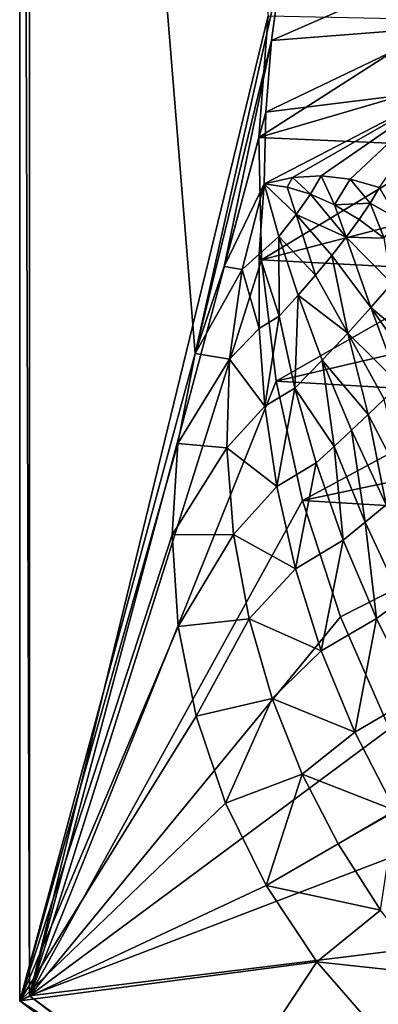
# Model space of a CAD drawing. Header units: metres. Extents: x 0 to 1651, y -1070 to 0.
# Tile 2 of 23: x 0 to 108, y -851 to -553. Entities that reach past the tile are written whole.
import ezdxf

# ---------------------------------------------------------------- set-up
doc = ezdxf.new("R2010")
doc.units = ezdxf.units.M

msp = doc.modelspace()

# ---------------------------------------------------------------- linework, layer by layer
at = {"layer": 'None'}
for points in [[(0, -850), (53.12458, -654.122498), (0, 0)], [(53.12458, -654.122498), (79.13913, -537.831116), (0, 0)], [(0, 0), (0, 0, -45), (0, -850)], [(0, 0, -45), (0, -850, -45), (0, -850)], [(3, -3, -45), (3, -848.547241, -45), (0, 0, -45)], [(3, -848.547241, -45), (0, -850, -45), (0, 0, -45)], [(3, -3, -3), (75.179558, -551.954224, -3), (3, -848.547241, -3)], [(3, -848.547241, -3), (3, -848.547241, -45), (3, -3, -3)], [(3, -848.547241, -45), (3, -3, -45), (3, -3, -3)], [(79.13913, -537.831116), (53.12458, -654.122498), (76.171181, -559.387146)], [(128.151611, -555.412109, -97.537491), (128.329742, -536.548767, -97.537491), (76.171181, -559.387146)], [(76.171181, -559.387146), (128.329742, -536.548767, -97.537491), (79.13913, -537.831116)], [(75.179558, -551.954224, -3), (72.377548, -588.828552, -3), (3, -848.547241, -3)], [(72.377548, -588.828552, -3), (75.179558, -551.954224, -3), (128.067749, -553.123962, -103.671188)], [(72.377548, -588.828552, -3), (128.067749, -553.123962, -103.671188), (128.78656, -572.220825, -103.719193)], [(128.830154, -574.309448, -97.537491), (128.151611, -555.412109, -97.537491), (74.456841, -581.080139)], [(74.456841, -581.080139), (128.151611, -555.412109, -97.537491), (76.171181, -559.387146)], [(53.12458, -654.122498), (61.898312, -627.804321), (76.171181, -559.387146)], [(76.171181, -559.387146), (61.898312, -627.804321), (74.456841, -581.080139)], [(130.370041, -591.279907, -103.760826), (72.377548, -588.828552, -3), (128.78656, -572.220825, -103.719193)], [(74.002129, -602.841919), (128.830154, -574.309448, -97.537491), (74.456841, -581.080139)], [(74.002129, -602.841919), (82.552681, -600.878052, -15.034499), (128.830154, -574.309448, -97.537491)], [(82.552681, -600.878052, -15.034499), (91.219429, -600.367249, -30.121462), (128.830154, -574.309448, -97.537491)], [(128.830154, -574.309448, -97.537491), (91.219429, -600.367249, -30.121462), (99.99894, -601.364441, -45.11829)], [(99.99894, -601.364441, -45.11829), (108.891922, -603.896851, -59.865131), (128.830154, -574.309448, -97.537491)], [(61.898312, -627.804321), (74.002129, -602.841919), (74.456841, -581.080139)], [(3, -848.547241, -3), (72.377548, -588.828552, -3), (73.181656, -625.800476, -3)], [(73.181656, -625.800476, -3), (72.377548, -588.828552, -3), (130.370041, -591.279907, -103.760826)], [(132.814926, -610.269104, -103.796616), (73.181656, -625.800476, -3), (130.370041, -591.279907, -103.760826)], [(82.552681, -600.878052, -15.034499), (74.002129, -602.841919), (80.873634, -603.82019, -9.412364)], [(87.936615, -605.923828, -18.92065), (82.552681, -600.878052, -15.034499), (80.873634, -603.82019, -9.412364)], [(91.219429, -600.367249, -30.121462), (82.552681, -600.878052, -15.034499), (87.936615, -605.923828, -18.92065)], [(95.191818, -609.191162, -28.423136), (91.219429, -600.367249, -30.121462), (87.936615, -605.923828, -18.92065)], [(99.99894, -601.364441, -45.11829), (91.219429, -600.367249, -30.121462), (95.191818, -609.191162, -28.423136)], [(106.026611, -608.619751, -48.750938), (99.99894, -601.364441, -45.11829), (95.191818, -609.191162, -28.423136)], [(108.891922, -603.896851, -59.865131), (99.99894, -601.364441, -45.11829), (106.026611, -608.619751, -48.750938)], [(67.26046, -628.69458, 11.359322), (74.002129, -602.841919), (61.898312, -627.804321)], [(74.002129, -602.841919), (67.26046, -628.69458, 11.359322), (72.432838, -624.063599, 10.54848)], [(72.432838, -624.063599, 10.54848), (78.416428, -618.728577, 2.015688), (74.002129, -602.841919)], [(80.873634, -603.82019, -9.412364), (74.002129, -602.841919), (83.645294, -612.0578, -8.149253)], [(74.002129, -602.841919), (78.416428, -618.728577, 2.015688), (83.645294, -612.0578, -8.149253)], [(83.645294, -612.0578, -8.149253), (87.936615, -605.923828, -18.92065), (80.873634, -603.82019, -9.412364)], [(114.421577, -613.428284, -60.46357), (108.891922, -603.896851, -59.865131), (106.026611, -608.619751, -48.750938)], [(98.754616, -618.947998, -27.074736), (87.936615, -605.923828, -18.92065), (83.645294, -612.0578, -8.149253)], [(95.191818, -609.191162, -28.423136), (87.936615, -605.923828, -18.92065), (98.754616, -618.947998, -27.074736)], [(73.181656, -625.800476, -3), (132.814926, -610.269104, -103.796616), (136.117966, -629.156128, -103.82708)], [(106.026611, -608.619751, -48.750938), (95.191818, -609.191162, -28.423136), (102.643135, -613.639282, -37.805317)], [(95.191818, -609.191162, -28.423136), (98.754616, -618.947998, -27.074736), (102.643135, -613.639282, -37.805317)], [(106.026611, -608.619751, -48.750938), (102.643135, -613.639282, -37.805317), (110.295258, -619.263733, -46.945496)], [(114.421577, -613.428284, -60.46357), (106.026611, -608.619751, -48.750938), (110.295258, -619.263733, -46.945496)], [(83.645294, -612.0578, -8.149253), (78.416428, -618.728577, 2.015688), (89.530518, -630.393921, -6.437625)], [(94.377319, -624.53656, -16.60433), (98.754616, -618.947998, -27.074736), (83.645294, -612.0578, -8.149253)], [(89.530518, -630.393921, -6.437625), (94.377319, -624.53656, -16.60433), (83.645294, -612.0578, -8.149253)], [(102.643135, -613.639282, -37.805317), (98.754616, -618.947998, -27.074736), (110.295258, -619.263733, -46.945496)], [(78.519997, -642.862671, 12.820279), (78.416428, -618.728577, 2.015688), (72.432838, -624.063599, 10.54848)], [(78.416428, -618.728577, 2.015688), (84.23642, -636.507385, 3.383743), (89.530518, -630.393921, -6.437625)], [(78.519997, -642.862671, 12.820279), (84.23642, -636.507385, 3.383743), (78.416428, -618.728577, 2.015688)], [(106.253731, -640.272339, -24.800659), (98.754616, -618.947998, -27.074736), (94.377319, -624.53656, -16.60433)], [(98.754616, -618.947998, -27.074736), (112.569328, -632.945068, -40.065212), (110.295258, -619.263733, -46.945496)], [(112.569328, -632.945068, -40.065212), (98.754616, -618.947998, -27.074736), (106.253731, -640.272339, -24.800659)], [(67.26046, -628.69458, 11.359322), (72.408775, -646.578613, 20.586004), (72.432838, -624.063599, 10.54848)], [(72.408775, -646.578613, 20.586004), (78.519997, -642.862671, 12.820279), (72.432838, -624.063599, 10.54848)], [(99.233879, -648.002747, -9.991654), (94.377319, -624.53656, -16.60433), (89.530518, -630.393921, -6.437625)], [(99.233879, -648.002747, -9.991654), (106.253731, -640.272339, -24.800659), (94.377319, -624.53656, -16.60433)], [(73.181656, -625.800476, -3), (77.586143, -662.517883, -3), (3, -848.547241, -3)], [(53.12458, -654.122498), (67.26046, -628.69458, 11.359322), (61.898312, -627.804321)], [(77.586143, -662.517883, -3), (73.181656, -625.800476, -3), (136.117966, -629.156128, -103.82708)], [(63.446468, -655.838989, 22.338465), (67.26046, -628.69458, 11.359322), (53.12458, -654.122498)], [(67.26046, -628.69458, 11.359322), (63.446468, -655.838989, 22.338465), (72.408775, -646.578613, 20.586004)], [(136.117966, -629.156128, -103.82708), (140.274658, -647.907349, -103.852646), (77.586143, -662.517883, -3)], [(84.23642, -636.507385, 3.383743), (99.233879, -648.002747, -9.991654), (89.530518, -630.393921, -6.437625)], [(112.569328, -632.945068, -40.065212), (106.253731, -640.272339, -24.800659), (123.462959, -654.761414, -41.842529)], [(78.519997, -642.862671, 12.820279), (83.218803, -664.594666, 18.013098), (84.23642, -636.507385, 3.383743)], [(83.218803, -664.594666, 18.013098), (91.543083, -656.117371, 4.299345), (84.23642, -636.507385, 3.383743)], [(84.23642, -636.507385, 3.383743), (91.543083, -656.117371, 4.299345), (99.233879, -648.002747, -9.991654)], [(114.921143, -663.408875, -22.62265), (106.253731, -640.272339, -24.800659), (99.233879, -648.002747, -9.991654)], [(123.462959, -654.761414, -41.842529), (106.253731, -640.272339, -24.800659), (119.309471, -659.017944, -32.156635)], [(106.253731, -640.272339, -24.800659), (114.921143, -663.408875, -22.62265), (119.309471, -659.017944, -32.156635)], [(72.408775, -646.578613, 20.586004), (74.158234, -670.104675, 29.765676), (78.519997, -642.862671, 12.820279)], [(74.158234, -670.104675, 29.765676), (83.218803, -664.594666, 18.013098), (78.519997, -642.862671, 12.820279)], [(63.446468, -655.838989, 22.338465), (74.158234, -670.104675, 29.765676), (72.408775, -646.578613, 20.586004)], [(140.274658, -647.907349, -103.852646), (145.275528, -666.483643, -103.873451), (77.586143, -662.517883, -3)], [(91.543083, -656.117371, 4.299345), (105.461823, -672.581665, -4.052309), (99.233879, -648.002747, -9.991654)], [(99.233879, -648.002747, -9.991654), (105.461823, -672.581665, -4.052309), (110.303352, -667.931213, -13.251112)], [(110.303352, -667.931213, -13.251112), (114.921143, -663.408875, -22.62265), (99.233879, -648.002747, -9.991654)], [(47.828308, -681.354309), (53.12458, -654.122498), (0, -850)], [(47.828308, -681.354309), (63.446468, -655.838989, 22.338465), (53.12458, -654.122498)], [(62.675518, -682.659302, 31.945171), (63.446468, -655.838989, 22.338465), (47.828308, -681.354309)], [(63.446468, -655.838989, 22.338465), (62.675518, -682.659302, 31.945171), (74.158234, -670.104675, 29.765676)], [(95.132195, -682.252747, 13.787296), (91.543083, -656.117371, 4.299345), (83.218803, -664.594666, 18.013098)], [(100.402626, -677.35675, 4.963739), (91.543083, -656.117371, 4.299345), (95.132195, -682.252747, 13.787296)], [(91.543083, -656.117371, 4.299345), (100.402626, -677.35675, 4.963739), (105.461823, -672.581665, -4.052309)], [(77.586143, -662.517883, -3), (85.550461, -698.630737, -3), (3, -848.547241, -3)], [(77.586143, -662.517883, -3), (145.275528, -666.483643, -103.873451), (85.550461, -698.630737, -3)], [(74.158234, -670.104675, 29.765676), (77.792061, -694.415405, 37.860241), (83.218803, -664.594666, 18.013098)], [(77.792061, -694.415405, 37.860241), (89.657265, -687.265808, 22.408924), (83.218803, -664.594666, 18.013098)], [(83.218803, -664.594666, 18.013098), (89.657265, -687.265808, 22.408924), (95.132195, -682.252747, 13.787296)], [(145.275528, -666.483643, -103.873451), (151.109879, -684.844543, -103.889534), (85.550461, -698.630737, -3)], [(62.675518, -682.659302, 31.945171), (77.792061, -694.415405, 37.860241), (74.158234, -670.104675, 29.765676)], [(105.461823, -672.581665, -4.052309), (116.921562, -694.779907, -5.04779), (110.303352, -667.931213, -13.251112)], [(100.402626, -677.35675, 4.963739), (110.837463, -699.90979, 5.547221), (105.461823, -672.581665, -4.052309)], [(105.461823, -672.581665, -4.052309), (110.837463, -699.90979, 5.547221), (116.921562, -694.779907, -5.04779)], [(104.489319, -705.190857, 15.901618), (100.402626, -677.35675, 4.963739), (95.132195, -682.252747, 13.787296)], [(110.837463, -699.90979, 5.547221), (100.402626, -677.35675, 4.963739), (104.489319, -705.190857, 15.901618)], [(46.098457, -709.042419), (47.828308, -681.354309), (0, -850)], [(46.098457, -709.042419), (62.675518, -682.659302, 31.945171), (47.828308, -681.354309)], [(89.657265, -687.265808, 22.408924), (97.885536, -710.618286, 26.003605), (95.132195, -682.252747, 13.787296)], [(95.132195, -682.252747, 13.787296), (97.885536, -710.618286, 26.003605), (104.489319, -705.190857, 15.901618)], [(64.722137, -708.901001, 39.946297), (62.675518, -682.659302, 31.945171), (46.098457, -709.042419)], [(62.675518, -682.659302, 31.945171), (64.722137, -708.901001, 39.946297), (77.792061, -694.415405, 37.860241)], [(85.550461, -698.630737, -3), (151.109879, -684.844543, -103.889534), (157.767044, -702.949646, -103.900948)], [(77.792061, -694.415405, 37.860241), (83.422607, -719.260925, 44.652653), (89.657265, -687.265808, 22.408924)], [(83.422607, -719.260925, 44.652653), (97.885536, -710.618286, 26.003605), (89.657265, -687.265808, 22.408924)], [(64.722137, -708.901001, 39.946297), (83.422607, -719.260925, 44.652653), (77.792061, -694.415405, 37.860241)], [(3, -848.547241, -3), (85.550461, -698.630737, -3), (96.999779, -733.794312, -3)], [(157.767044, -702.949646, -103.900948), (96.999779, -733.794312, -3), (85.550461, -698.630737, -3)], [(115.503143, -728.762695, 17.627434), (110.837463, -699.90979, 5.547221), (104.489319, -705.190857, 15.901618)], [(111.825775, -767.672852, -3), (96.999779, -733.794312, -3), (157.767044, -702.949646, -103.900948)], [(97.885536, -710.618286, 26.003605), (107.899841, -734.328674, 28.777878), (104.489319, -705.190857, 15.901618)], [(104.489319, -705.190857, 15.901618), (107.899841, -734.328674, 28.777878), (115.503143, -728.762695, 17.627434)], [(0, -850), (47.964088, -736.721741), (46.098457, -709.042419)], [(47.964088, -736.721741), (64.722137, -708.901001, 39.946297), (46.098457, -709.042419)], [(69.402351, -734.408325, 46.206059), (64.722137, -708.901001, 39.946297), (47.964088, -736.721741)], [(64.722137, -708.901001, 39.946297), (69.402351, -734.408325, 46.206059), (83.422607, -719.260925, 44.652653)], [(83.422607, -719.260925, 44.652653), (91.221489, -744.148438, 49.772732), (97.885536, -710.618286, 26.003605)], [(91.221489, -744.148438, 49.772732), (107.899841, -734.328674, 28.777878), (97.885536, -710.618286, 26.003605)], [(69.402351, -734.408325, 46.206059), (91.221489, -744.148438, 49.772732), (83.422607, -719.260925, 44.652653)], [(107.899841, -734.328674, 28.777878), (119.631584, -758.026978, 30.707067), (115.503143, -728.762695, 17.627434)], [(96.999779, -733.794312, -3), (111.825775, -767.672852, -3), (3, -848.547241, -3)], [(53.39386, -763.927246), (69.402351, -734.408325, 46.206059), (47.964088, -736.721741)], [(76.397804, -758.592346, 50.596828), (69.402351, -734.408325, 46.206059), (53.39386, -763.927246)], [(69.402351, -734.408325, 46.206059), (76.397804, -758.592346, 50.596828), (91.221489, -744.148438, 49.772732)], [(91.221489, -744.148438, 49.772732), (101.344109, -768.74353, 52.935604), (107.899841, -734.328674, 28.777878)], [(101.344109, -768.74353, 52.935604), (119.631584, -758.026978, 30.707067), (107.899841, -734.328674, 28.777878)], [(53.39386, -763.927246), (47.964088, -736.721741), (0, -850)], [(76.397804, -758.592346, 50.596828), (101.344109, -768.74353, 52.935604), (91.221489, -744.148438, 49.772732)], [(62.296574, -790.202087), (76.397804, -758.592346, 50.596828), (53.39386, -763.927246)], [(85.486557, -781.390747, 53.169479), (76.397804, -758.592346, 50.596828), (62.296574, -790.202087)], [(76.397804, -758.592346, 50.596828), (85.486557, -781.390747, 53.169479), (101.344109, -768.74353, 52.935604)], [(101.344109, -768.74353, 52.935604), (113.587196, -792.403931, 53.999908), (119.631584, -758.026978, 30.707067)], [(62.296574, -790.202087), (53.39386, -763.927246), (0, -850)], [(111.825775, -767.672852, -3), (129.887375, -799.942749, -3), (3, -848.547241, -3)], [(85.486557, -781.390747, 53.169479), (113.587196, -792.403931, 53.999908), (101.344109, -768.74353, 52.935604)], [(74.522682, -815.104797), (85.486557, -781.390747, 53.169479), (62.296574, -790.202087)], [(96.366394, -802.559021, 53.990116), (85.486557, -781.390747, 53.169479), (74.522682, -815.104797)], [(85.486557, -781.390747, 53.169479), (96.366394, -802.559021, 53.990116), (113.587196, -792.403931, 53.999908)], [(0, -850), (74.522682, -815.104797), (62.296574, -790.202087)], [(96.366394, -802.559021, 53.990116), (113.705109, -792.609497, 53.999989), (113.587196, -792.403931, 53.999908)], [(96.366394, -802.559021, 53.990116), (109.163536, -822.626526, 53.169846), (113.705109, -792.609497, 53.999989)], [(3, -848.547241, -3), (129.887375, -799.942749, -3), (151.012009, -830.295898, -3)], [(109.163536, -822.626526, 53.169846), (96.366394, -802.559021, 53.990116), (74.522682, -815.104797)], [(89.866814, -838.217163), (74.522682, -815.104797), (0, -850)], [(109.163536, -822.626526, 53.169846), (74.522682, -815.104797), (89.866814, -838.217163)], [(124.271591, -841.969055, 50.597534), (109.163536, -822.626526, 53.169846), (89.866814, -838.217163)], [(59.714558, -890.204834, -3), (3, -848.547241, -3), (151.012009, -830.295898, -3)], [(59.714558, -890.204834, -3), (151.012009, -830.295898, -3), (174.997589, -858.442993, -3)], [(55.214901, -890.759094), (89.866814, -838.217163), (0, -850)], [(108.071251, -859.15094), (89.866814, -838.217163), (55.214901, -890.759094)], [(124.271591, -841.969055, 50.597534), (89.866814, -838.217163), (108.071251, -859.15094)], [(141.631668, -860.202332, 46.207027), (124.271591, -841.969055, 50.597534), (108.071251, -859.15094)], [(3, -848.547241, -45), (31.883169, -870.517822, -45), (0, -850, -45)], [(3, -848.547241, -45), (3, -848.547241, -3), (31.883169, -870.517822, -45)], [(3, -848.547241, -3), (59.714558, -890.204834, -3), (31.883169, -870.517822, -45)], [(55.214901, -890.759094), (0, -850), (28.991312, -872.116699, -45)], [(0, -850), (0, -850, -45), (28.991312, -872.116699, -45)], [(31.883169, -870.517822, -45), (28.991312, -872.116699, -45), (0, -850, -45)]]:
    msp.add_3dface(points, dxfattribs=at)

doc.saveas('drawing.dxf')
